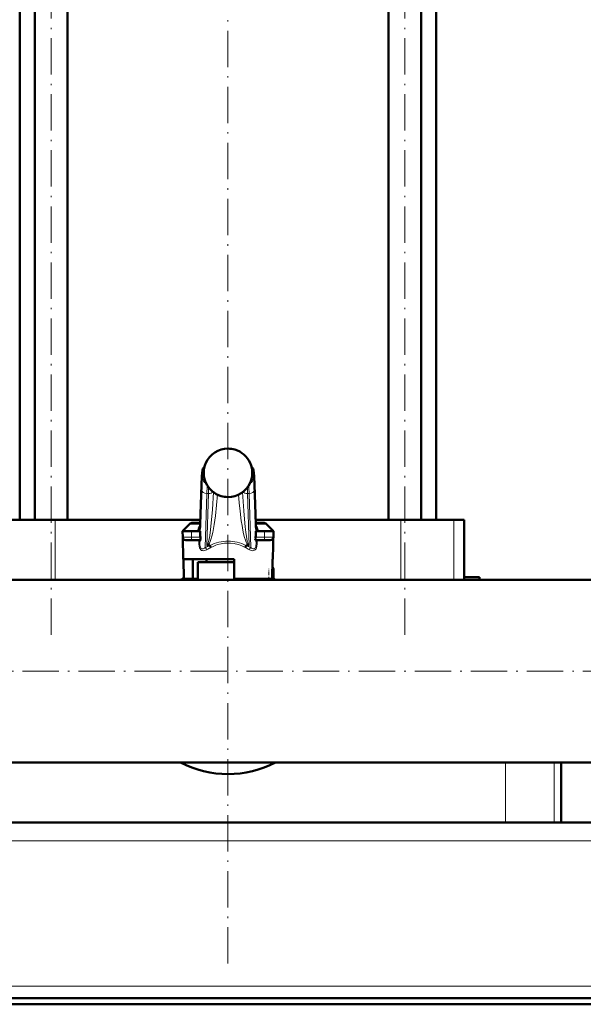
# Model space of a CAD drawing. Extents: x -1351 to 1763, y -1300 to 640.
# Tile 43 of 90: x 53 to 239, y -342 to -17. Entities that reach past the tile are written whole.
import ezdxf

# ---------------------------------------------------------------- set-up
doc = ezdxf.new("R2010")
doc.units = 0
doc.linetypes.add('DASHDOT', pattern=[18.5, 12, -3, 0.5, -3])

msp = doc.modelspace()

# ---------------------------------------------------------------- linework, layer by layer
at = {"color": 7, "linetype": 'DASHDOT', "lineweight": 18}
for p, q in [((63.27, -219.97), (63.27, 236.15)), ((179.94, -219.97), (179.94, 236.15)), ((121.6, -328.47), (121.6, 229.65)), ((-427.25, -231.96), (638.95, -231.96))]:
    msp.add_line(p, q, dxfattribs=at)
at = {"color": 7, "lineweight": 50}
for p, q in [((52.85, -181.96), (52.85, 160.14)), ((57.89, -181.96), (57.89, 160.14)), ((68.65, -181.96), (68.65, 160.14)), ((174.56, -181.96), (174.56, 160.14)), ((185.32, -181.96), (185.32, 160.14)), ((190.35, -181.96), (190.35, 160.14)), ((112.43, -183.44), (112.83, -170.44)), ((130.37, -170.44), (130.77, -183.44)), ((64.59, -181.96), (47.09, -181.96)), ((112.48, -181.96), (64.59, -181.96)), ((178.61, -181.96), (130.73, -181.96)), ((196.12, -181.96), (178.61, -181.96)), ((199.6, -181.96), (196.12, -181.96)), ((199.6, -181.96), (199.6, -200.96)), ((108.91, -183.4), (106.6, -185.71)), ((112.45, -182.96), (109.97, -182.96)), ((112.38, -184.57), (112.43, -183.44)), ((112.39, -184.36), (112.38, -184.4)), ((112.38, -184.4), (112.38, -184.42)), ((133.23, -182.96), (130.76, -182.96)), ((130.83, -184.57), (130.77, -183.44)), ((130.82, -184.4), (130.81, -184.36)), ((130.83, -184.42), (130.82, -184.4)), ((134.29, -183.4), (136.6, -185.71)), ((106.6, -185.71), (107.85, -185.71)), ((109.6, -185.71), (106.6, -185.71)), ((106.64, -187.73), (106.6, -185.71)), ((106.76, -194.96), (106.64, -187.73)), ((109.6, -185.71), (112.42, -185.71)), ((112.42, -185.71), (112.42, -187.05)), ((130.78, -185.71), (133.6, -185.71)), ((130.78, -187.05), (130.78, -185.71)), ((136.6, -185.71), (131.25, -185.71)), ((136.6, -185.71), (133.6, -185.71)), ((135.36, -185.71), (136.6, -185.71)), ((136.44, -194.96), (136.6, -185.71)), ((136.57, -187.73), (136.6, -185.71)), ((107.64, -188.71), (109.6, -188.71)), ((112.45, -188.71), (109.6, -188.71)), ((115.51, -190.46), (114.82, -190.46)), ((128.38, -190.46), (127.69, -190.46)), ((133.6, -188.71), (130.75, -188.71)), ((133.6, -188.71), (135.57, -188.71)), ((121.6, -194.96), (106.76, -194.96)), ((106.9, -194.96), (107.01, -201.46)), ((110.02, -194.96), (110.02, -201.46)), ((114.5, -195.96), (114.5, -194.96)), ((123.6, -194.96), (121.6, -194.96)), ((123.6, -201.46), (123.6, -194.96)), ((136.3, -194.96), (136.19, -201.46)), ((136.44, -194.96), (136.3, -194.96)), ((121.6, -195.96), (111.6, -195.96)), ((111.6, -201.81), (111.6, -195.96)), ((121.6, -195.96), (113.6, -195.96)), ((123.6, -195.96), (121.6, -195.96)), ((123.61, -195.96), (121.6, -195.96)), ((107.01, -201.46), (110.02, -201.46)), ((111.6, -201.46), (110.02, -201.46)), ((136.19, -201.46), (123.6, -201.46)), ((131.4, -201.81), (131.4, -201.46)), ((136.6, -201.73), (136.6, -198.46)), ((199.6, -200.96), (199.57, -201.81)), ((199.6, -200.96), (204.6, -200.96)), ((204.6, -200.96), (204.6, -201.81)), ((-21.45, -201.81), (264.65, -201.81)), ((264.65, -201.81), (204.6, -201.81)), ((-298.4, -262.11), (541.6, -262.11)), ((231.6, -281.96), (231.6, -262.11)), ((574.07, -281.96), (-330.86, -281.96)), ((213.22, -281.96), (29.99, -281.96)), ((229.21, -281.96), (213.22, -281.96)), ((231.6, -281.96), (229.21, -281.96)), ((571.6, -339.96), (-328.4, -339.96)), ((-328.4, -341.96), (571.6, -341.96))]:
    msp.add_line(p, q, dxfattribs=at)
at = {"color": 7, "lineweight": 18}
for p, q in [((121.6, -158.47), (121.6, -158.47)), ((123.87, -158.8), (123.87, -158.8)), ((113.62, -165.96), (113.17, -165.96)), ((113.17, -168.21), (113.8, -168.21)), ((129.41, -168.21), (130.04, -168.21)), ((130.04, -165.96), (129.59, -165.96)), ((112.42, -187.05), (112.88, -172.09)), ((112.83, -170.5), (112.43, -183.5)), ((112.83, -170.44), (112.83, -170.5)), ((114.29, -169.71), (114.29, -169.72)), ((130.32, -172.09), (130.78, -187.05)), ((130.77, -183.5), (130.37, -170.5)), ((114.63, -173.33), (114.08, -191.15)), ((114.6, -190.41), (115.13, -173.33)), ((115.13, -173.33), (114.63, -173.33)), ((116.79, -172.9), (116.79, -172.85)), ((116.79, -172.9), (116.81, -172.86)), ((119.32, -174.12), (119.32, -174.12)), ((121.6, -174.46), (121.6, -174.45)), ((126.41, -172.9), (126.39, -172.86)), ((126.41, -172.85), (126.41, -172.9)), ((128.58, -173.33), (128.08, -173.33)), ((128.08, -173.33), (128.6, -190.41)), ((129.12, -191.15), (128.58, -173.33)), ((64.59, -181.96), (64.59, -201.81)), ((178.61, -181.96), (178.61, -201.81)), ((196.12, -181.96), (196.12, -201.81)), ((112.43, -183.4), (108.91, -183.4)), ((112.34, -184.95), (112.37, -185.71)), ((112.43, -183.44), (112.43, -183.5)), ((134.29, -183.4), (130.77, -183.4)), ((130.84, -185.71), (130.87, -184.95)), ((109.6, -187.73), (106.64, -187.73)), ((109.6, -187.73), (109.6, -185.71)), ((109.6, -187.73), (112.49, -187.73)), ((109.6, -187.73), (109.6, -188.71)), ((111.6, -185.71), (111.6, -185.67)), ((130.72, -187.73), (133.6, -187.73)), ((131.6, -185.67), (131.61, -185.71)), ((133.6, -187.73), (133.6, -185.71)), ((136.57, -187.73), (133.6, -187.73)), ((133.6, -188.71), (133.6, -187.73)), ((111.98, -189.86), (111.98, -188.71)), ((112.34, -188.71), (112.34, -189.88)), ((112.34, -189.88), (112.37, -188.71)), ((130.83, -188.71), (130.87, -189.88)), ((130.87, -189.88), (130.87, -188.71)), ((131.22, -188.71), (131.22, -189.86)), ((135.1, -201.73), (135.1, -201.46)), ((136.24, -198.46), (136.6, -198.46)), ((134.7, -201.81), (135.1, -201.73)), ((135.1, -201.73), (135.12, -201.81)), ((136.6, -201.73), (135.1, -201.73)), ((213.22, -262.11), (213.22, -281.96)), ((229.21, -262.11), (229.21, -281.96)), ((573.57, -287.96), (-330.37, -287.96)), ((581.6, -335.96), (-338.4, -335.96))]:
    msp.add_line(p, q, dxfattribs=at)
at = {"color": 7, "linetype": 'DASHDOT', "lineweight": 18, "ltscale": 0.090015}
for p, q in [((109.6, -185.41), (109.6, -189.01)), ((133.6, -189.01), (133.6, -185.41))]:
    msp.add_line(p, q, dxfattribs=at)
at = {"color": 7, "linetype": 'DASHDOT', "lineweight": 18, "ltscale": 0.098109}
msp.add_line((135.1, -202.06), (135.1, -198.13), dxfattribs=at)
at = {"color": 7, "linetype": 'DASHDOT', "lineweight": 18, "ltscale": 0.012678}
msp.add_line((134.66, -201.82), (135.16, -201.72), dxfattribs=at)
at = {"color": 7, "lineweight": 50}
for points in [[(112.83, -170.44), (112.94, -167.67), (113.05, -166.34), (113.14, -165.68), (113.3, -165.19), (113.54, -164.78), (113.86, -164.44)], [(130.37, -170.44), (130.26, -167.67), (130.16, -166.34), (130.06, -165.68), (129.9, -165.19), (129.66, -164.78), (129.34, -164.44)], [(111.72, -185.01), (112.06, -184.85), (112.25, -184.66), (112.38, -184.42)], [(112.49, -187.73), (112.57, -188.22), (112.58, -188.43), (112.55, -188.61), (112.52, -188.67), (112.48, -188.71), (112.45, -188.71)], [(130.75, -188.71), (130.71, -188.7), (130.69, -188.67), (130.65, -188.6), (130.62, -188.3), (130.64, -188.12), (130.72, -187.73)], [(115.51, -190.46), (115.56, -190.47), (115.59, -190.47), (115.62, -190.49)], [(127.59, -190.49), (127.6, -190.48), (127.62, -190.47), (127.69, -190.46)]]:
    msp.add_lwpolyline(points, dxfattribs=at)
at = {"color": 7, "lineweight": 18}
for points in [[(113.17, -165.96), (113.16, -165.96), (113.15, -165.97), (113.14, -165.98), (113.12, -166.03), (113.09, -166.17), (113.04, -166.54), (112.94, -167.83), (112.83, -170.5)], [(112.88, -172.09), (112.98, -169.68), (113.04, -168.83), (113.12, -168.28), (113.14, -168.23), (113.15, -168.22), (113.16, -168.21), (113.17, -168.21)], [(130.37, -170.5), (130.25, -167.54), (130.17, -166.6), (130.11, -166.16), (130.08, -166.03), (130.06, -165.98), (130.05, -165.97), (130.04, -165.96), (130.04, -165.96)], [(130.04, -168.21), (130.05, -168.21), (130.05, -168.22), (130.06, -168.23), (130.07, -168.26), (130.14, -168.66), (130.22, -169.65), (130.32, -172.09)], [(128.58, -173.33), (128.48, -171.36), (128.43, -170.64)], [(114.6, -190.41), (114.66, -190.39), (114.79, -190.28), (114.99, -189.86), (115.21, -189.1), (115.45, -187.89), (115.69, -186.32), (116.06, -183.11), (116.45, -178.59), (116.79, -172.9)], [(118.13, -173.67), (117.83, -177.18), (117.45, -180.63), (117.04, -183.49), (116.81, -184.85), (116.55, -186.15), (116.26, -187.36), (115.95, -188.44), (115.71, -189.11), (115.46, -189.67), (115.26, -190.02), (115.06, -190.27), (114.82, -190.46)], [(128.38, -190.46), (128.21, -190.34), (128.04, -190.16), (127.83, -189.83), (127.62, -189.41), (127.34, -188.69), (127.07, -187.84), (126.77, -186.66), (126.49, -185.36), (126.23, -183.89), (125.99, -182.35), (125.58, -179.15), (125.3, -176.42), (125.07, -173.67)], [(126.41, -172.9), (126.58, -175.97), (126.78, -178.96), (127.01, -181.75), (127.27, -184.33), (127.47, -186.04), (127.69, -187.52), (127.97, -188.98), (128.11, -189.52), (128.24, -189.92), (128.36, -190.2), (128.48, -190.36), (128.56, -190.4), (128.6, -190.41)], [(112.43, -183.5), (112.39, -184.52), (112.34, -184.92), (112.34, -184.95)], [(130.87, -184.95), (130.85, -184.89), (130.83, -184.65), (130.77, -183.5)], [(114.56, -191.84), (114.13, -192.05), (113.7, -192.16), (113.43, -192.18), (113.16, -192.15), (112.89, -192.06), (112.63, -191.89), (112.37, -191.59), (112.21, -191.27), (112.04, -190.63), (111.98, -189.86)], [(111.98, -189.86), (112.27, -189.87), (112.33, -189.88), (112.33, -189.88), (112.34, -189.88)], [(112.34, -189.88), (112.35, -190.28), (112.39, -190.66), (112.49, -191.01), (112.61, -191.25), (112.77, -191.44), (112.92, -191.53), (113.09, -191.58), (113.35, -191.56), (113.6, -191.47), (113.85, -191.33), (114.08, -191.15)], [(121.6, -189.65), (120.45, -189.71), (119.3, -189.88), (118.16, -190.18), (117.6, -190.37), (116.5, -190.85), (115.97, -191.12)], [(127.23, -191.12), (126.14, -190.59), (125.03, -190.18), (123.92, -189.89), (123.63, -189.83), (122.47, -189.68), (121.6, -189.65)], [(131.22, -189.86), (131.15, -190.73), (131.01, -191.22), (130.85, -191.55), (130.61, -191.85), (130.35, -192.04), (130.08, -192.14), (129.68, -192.18), (129.26, -192.11), (128.77, -191.91), (128.65, -191.84)], [(129.12, -191.15), (129.37, -191.35), (129.63, -191.49), (129.9, -191.57), (130.12, -191.58), (130.32, -191.52), (130.5, -191.38), (130.64, -191.18), (130.76, -190.87), (130.83, -190.51), (130.87, -189.88)], [(131.22, -189.86), (130.9, -189.87), (130.87, -189.88), (130.87, -189.88), (130.87, -189.88)]]:
    msp.add_lwpolyline(points, dxfattribs=at)
for centre, radius, start, end in [((121.6, -166.47), 8, 89.9649, 155.9372), ((121.6, -166.49), 8.02, 73.5462, 89.9904), ((121.61, -166.47), 7.99, 24.0436, 73.5637), ((121.61, -166.46), 8, 156.0287, 179.9997), ((121.6, -166.46), 8, 0.0024, 23.9698), ((121.57, -166.46), 7.97, 179.9852, 184.4144), ((121.6, -166.46), 8, 184.4035, 203.9729), ((121.6, -166.46), 8, 336.0013, 0.0052), ((121.59, -166.46), 7.99, 204.0462, 253.466), ((182.85, -175.52), 67.76, 176.4224, 178.1498), ((121.61, -166.46), 8, 269.9715, 335.9382), ((60.36, -175.52), 67.75, 1.8502, 3.5779), ((121.6, -166.45), 8.01, 253.4962, 270.004), ((115.05, -185.95), 3.46, 164.2607, 175.3693), ((115.22, -186.11), 3.67, 139.6506, 162.6124), ((114.18, -184.82), 1.85, 167.3382, 179.2486), ((114.08, -184.83), 1.75, 179.0325, 184.0075), ((128, -186.1), 3.65, 17.3191, 40.3999), ((129.02, -184.82), 1.85, 0.7514, 12.6618), ((129.12, -184.83), 1.75, 355.9925, 0.9676), ((128.05, -185.97), 3.57, 4.8309, 15.6239), ((121.6, -204.88), 15.65, 112.9071, 118.7129), ((122.08, -204.78), 14.96, 114.0948, 120.1875), ((121.15, -204.74), 14.92, 59.8532, 65.964), ((121.6, -204.88), 15.65, 61.2871, 67.0929)]:
    msp.add_arc(centre, radius, start, end, dxfattribs=at)
at = {"color": 7, "lineweight": 50}
for centre, radius, start, end in [((121.6, -166.47), 8, 89.9705, 155.9552), ((121.6, -166.49), 8.02, 73.5878, 89.9927), ((121.61, -166.47), 8, 24.0394, 73.6004), ((121.61, -166.46), 8, 156.0284, 203.9971), ((116.12, -164.02), 2, 155.9889, 156.0275), ((127.08, -164.02), 2, 23.9725, 24.0111), ((121.6, -166.46), 8, 336.0028, 23.9716), ((121.6, -166.46), 8, 204.0405, 253.4621), ((121.6, -166.46), 8, 269.9786, 335.9524), ((121.6, -166.46), 7.99, 253.4304, 270.0144), ((109.97, -184.46), 1.5, 90, 135.0001), ((133.23, -184.46), 1.5, 45, 90), ((107.64, -187.71), 1, 181, 270), ((115.95, -187.05), 3.53, 179.9035, 191.0163), ((127.25, -187.05), 3.53, 348.9837, 0.0965), ((135.57, -187.71), 1, 270, 359), ((114.8, -190.05), 0.412, 241.0787, 272.9093), ((113.6, -192.05), 2.55, 21.3992, 37.6554), ((129.61, -192.05), 2.56, 142.3589, 158.587), ((128.4, -190.05), 0.412, 267.1011, 298.9205), ((135.1, -198.46), 1.5, 0, 39.45), ((121.6, -231.96), 34, 115.416, 117.531), ((121.6, -231.96), 34, 115.4159, 117.5309), ((121.6, -231.96), 34, 62.469, 63.8211), ((121.6, -231.96), 34, 62.4691, 63.8211), ((135.1, -201.73), 1.5, 356.9508, 360), ((121.6, -231.96), 34, 242.4699, 297.5301), ((121.6, -231.96), 34, 242.4699, 297.5301)]:
    msp.add_arc(centre, radius, start, end, dxfattribs=at)
at = {"color": 7, "lineweight": 18}
for centre, major_axis, ratio, start_param, end_param in [((115.16, -165.96), (0, -2), 0.999534, 3.852299, 4.712389), ((128.04, -165.96), (0, 2), 0.999534, 4.712389, 5.572535), ((114.91, -168.21), (0, -1.75), 0.999534, 4.712389, 5.964241), ((128.29, -168.21), (0, 1.75), 0.999534, 3.460428, 4.712389), ((114.63, -172.09), (1.75, -0.05), 0.706942, 3.184784, 4.733985), ((114.91, -181.42), (0, -11.45), 0.035255, 3.486466, 3.928659), ((128.58, -172.09), (1.75, 0.05), 0.706942, 4.690793, 6.239994), ((128.37, -170.5), (2, 0.06), 0.706942, 6.239994, 6.283312), ((115.13, -172.09), (1.75, -0.05), 0.706942, 4.733985, 5.780559), ((128.08, -172.09), (1.75, 0.05), 0.706942, 3.644089, 4.690793), ((110.94, -184.68), (1.4, -0.06), 0.793794, 5.238889, 6.233122), ((110.94, -184.95), (1.4, 0.06), 0.806192, 5.490007, 6.231547), ((114.32, -184.96), (0, -2), 0.999534, 4.467424, 4.629996), ((128.77, -183.5), (2, 0.06), 0.706942, 6.239994, 6.28376), ((128.88, -184.96), (0, 2), 0.999534, 4.794782, 4.957353), ((132.27, -184.68), (1.4, 0.06), 0.793794, 3.191656, 4.185889), ((132.27, -184.95), (1.4, -0.06), 0.806192, 3.193231, 3.934771), ((114.08, -191.86), (0.48, -0.877), 0.433048, 1.357244, 2.239737), ((120.85, -203.49), (-4.89, -13.75), 0.916114, 3.456304, 3.909859), ((122.36, -203.49), (4.89, -13.75), 0.916114, 2.373327, 2.826882), ((129.12, -191.86), (-0.48, -0.877), 0.433048, 4.043448, 4.925941)]:
    msp.add_ellipse(centre, major_axis=major_axis, ratio=ratio, start_param=start_param, end_param=end_param, dxfattribs=at)
at = {"color": 7, "lineweight": 50}
msp.add_ellipse((132.17, -184.02), major_axis=(1.35, 0.36), ratio=0.735808, start_param=3.171103, end_param=3.997135, dxfattribs=at)

doc.saveas('drawing.dxf')
